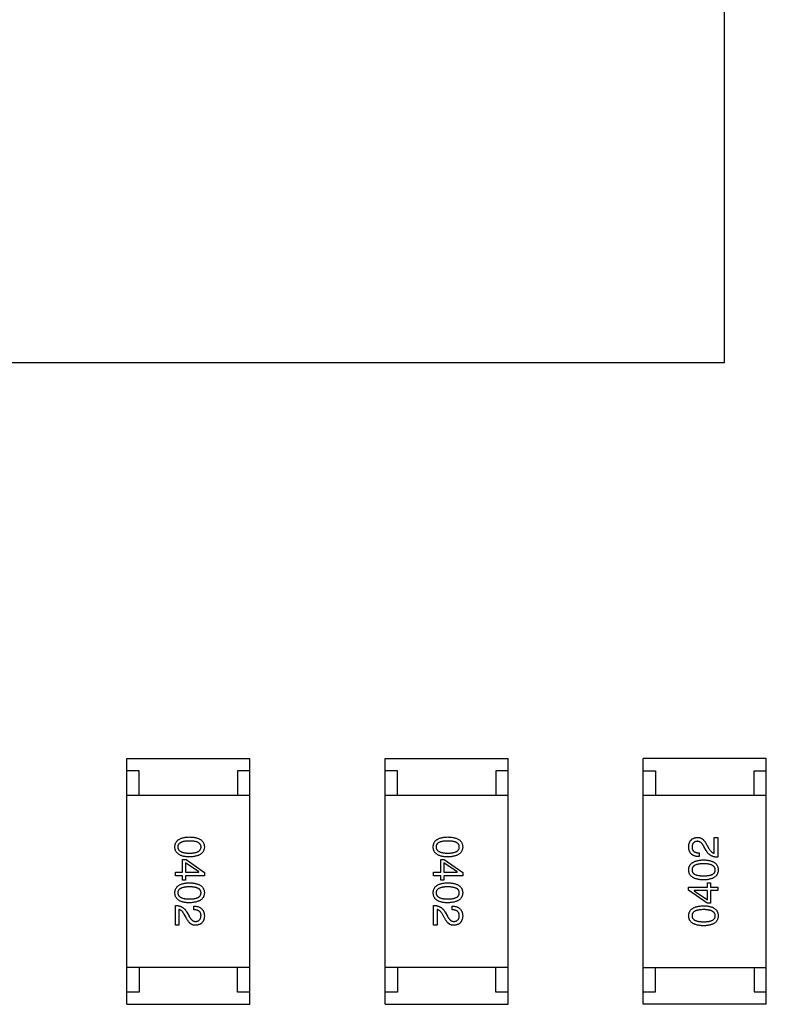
# Model space of a CAD drawing. Header units: millimetres. Extents: x 170 to 326, y 157 to 284.
# Tile 112 of 117: x 301.37 to 304.41, y 250.63 to 254.63. Entities that reach past the tile are written whole.
import ezdxf

# ---------------------------------------------------------------- set-up
doc = ezdxf.new("R2010")
doc.units = ezdxf.units.MM
doc.header["$LTSCALE"] = 30.734
doc.layers.get('0').update_dxf_attribs({"linetype": 'CONTINUOUS'})

msp = doc.modelspace()

# ---------------------------------------------------------------- linework, layer by layer
at = {"linetype": 'Continuous'}
for p, q in [((304.2376, 253.2363), (304.2376, 258.6363)), ((298.3376, 253.2363), (304.2376, 253.2363)), ((301.8077, 251.6262), (302.3077, 251.6262)), ((301.8077, 250.6262), (301.8077, 251.6262)), ((302.3077, 250.6262), (302.3077, 251.6262)), ((302.8577, 251.6262), (303.3577, 251.6262)), ((302.8577, 250.6262), (302.8577, 251.6262)), ((303.3577, 250.6262), (303.3577, 251.6262)), ((304.4075, 251.6264), (303.9075, 251.6264)), ((303.9075, 250.6264), (303.9075, 251.6264)), ((304.4075, 250.6264), (304.4075, 251.6264)), ((301.8577, 251.5762), (301.8077, 251.5762)), ((301.8577, 251.4762), (301.8577, 251.5762)), ((302.3077, 251.5762), (302.2577, 251.5762)), ((302.2577, 251.5762), (302.2577, 251.4762)), ((302.9077, 251.5762), (302.8577, 251.5762)), ((302.9077, 251.4762), (302.9077, 251.5762)), ((303.3577, 251.5762), (303.3077, 251.5762)), ((303.3077, 251.5762), (303.3077, 251.4762)), ((303.9075, 251.5764), (303.9575, 251.5764)), ((303.9575, 251.5764), (303.9575, 251.4764)), ((304.3575, 251.5764), (304.4075, 251.5764)), ((304.3575, 251.4764), (304.3575, 251.5764)), ((302.3077, 251.4762), (301.8077, 251.4762)), ((303.3577, 251.4762), (302.8577, 251.4762)), ((303.9075, 251.4764), (304.4075, 251.4764)), ((304.1961, 251.3049), (304.2098, 251.3049)), ((304.1961, 251.2406), (304.1961, 251.3049)), ((304.2098, 251.3049), (304.2098, 251.2242)), ((304.1344, 251.2419), (304.1344, 251.2268)), ((304.1633, 251.2518), (304.1541, 251.2675)), ((304.1666, 251.2727), (304.1738, 251.2603)), ((302.0342, 251.2155), (302.0486, 251.2155)), ((302.0342, 251.1637), (302.0342, 251.2155)), ((302.1004, 251.1644), (302.0466, 251.2018)), ((302.0466, 251.2018), (302.0466, 251.1637)), ((302.0486, 251.2155), (302.1234, 251.1618)), ((303.0842, 251.2155), (303.0986, 251.2155)), ((303.0842, 251.1637), (303.0842, 251.2155)), ((303.1504, 251.1644), (303.0967, 251.2018)), ((303.0967, 251.2018), (303.0967, 251.1637)), ((303.0986, 251.2155), (303.1734, 251.1618)), ((302.0053, 251.1637), (302.0342, 251.1637)), ((302.0053, 251.1493), (302.0053, 251.1637)), ((302.0466, 251.1637), (302.1004, 251.1637)), ((302.1004, 251.1637), (302.1004, 251.1644)), ((302.1234, 251.1618), (302.1234, 251.1493)), ((303.0553, 251.1637), (303.0842, 251.1637)), ((303.0553, 251.1493), (303.0553, 251.1637)), ((303.0967, 251.1637), (303.1504, 251.1637)), ((303.1504, 251.1637), (303.1504, 251.1644)), ((303.1734, 251.1618), (303.1734, 251.1493)), ((302.0342, 251.1493), (302.0053, 251.1493)), ((302.0342, 251.1316), (302.0342, 251.1493)), ((302.0466, 251.1316), (302.0342, 251.1316)), ((302.1234, 251.1493), (302.0466, 251.1493)), ((302.0466, 251.1493), (302.0466, 251.1316)), ((303.0842, 251.1493), (303.0553, 251.1493)), ((303.0842, 251.1316), (303.0842, 251.1493)), ((303.0967, 251.1316), (303.0842, 251.1316)), ((303.1734, 251.1493), (303.0967, 251.1493)), ((303.0967, 251.1493), (303.0967, 251.1316)), ((304.1685, 251.121), (304.181, 251.121)), ((304.1685, 251.1033), (304.1685, 251.121)), ((304.181, 251.121), (304.181, 251.1033)), ((304.0918, 251.1033), (304.1685, 251.1033)), ((304.0918, 251.0908), (304.0918, 251.1033)), ((304.1666, 251.037), (304.0918, 251.0908)), ((304.1685, 251.0888), (304.1148, 251.0888)), ((304.1148, 251.0888), (304.1148, 251.0882)), ((304.1148, 251.0882), (304.1685, 251.0508)), ((304.1685, 251.0508), (304.1685, 251.0888)), ((304.181, 251.1033), (304.2098, 251.1033)), ((304.2098, 251.0888), (304.181, 251.0888)), ((304.181, 251.0888), (304.181, 251.037)), ((304.2098, 251.1033), (304.2098, 251.0888)), ((304.181, 251.037), (304.1666, 251.037)), ((302.0053, 250.9477), (302.0053, 251.0284)), ((302.0191, 251.012), (302.0191, 250.9477)), ((302.0519, 251.0008), (302.0611, 250.9851)), ((302.0807, 251.0107), (302.0807, 251.0257)), ((303.0553, 250.9477), (303.0553, 251.0284)), ((303.0691, 251.012), (303.0691, 250.9477)), ((303.1019, 251.0008), (303.1111, 250.9851)), ((303.1308, 251.0107), (303.1308, 251.0257)), ((302.0486, 250.9798), (302.0414, 250.9923)), ((303.0986, 250.9798), (303.0914, 250.9923)), ((302.0191, 250.9477), (302.0053, 250.9477)), ((303.0691, 250.9477), (303.0553, 250.9477)), ((302.3077, 250.7762), (301.8077, 250.7762)), ((301.8577, 250.7762), (301.8577, 250.6762)), ((302.2577, 250.6762), (302.2577, 250.7762)), ((303.3577, 250.7762), (302.8577, 250.7762)), ((302.9077, 250.7762), (302.9077, 250.6762)), ((303.3077, 250.6762), (303.3077, 250.7762)), ((303.9075, 250.7764), (304.4075, 250.7764)), ((303.9575, 250.6764), (303.9575, 250.7764)), ((304.3575, 250.7764), (304.3575, 250.6764)), ((301.8577, 250.6762), (301.8077, 250.6762)), ((302.3077, 250.6762), (302.2577, 250.6762)), ((302.9077, 250.6762), (302.8577, 250.6762)), ((303.3577, 250.6762), (303.3077, 250.6762)), ((303.9075, 250.6764), (303.9575, 250.6764)), ((304.3575, 250.6764), (304.4075, 250.6764)), ((301.8077, 250.6262), (302.3077, 250.6262)), ((302.8577, 250.6262), (303.3577, 250.6262)), ((304.4075, 250.6264), (303.9075, 250.6264))]:
    msp.add_line(p, q, dxfattribs=at)
for points, knots in [([(302.0034, 251.2662), (302.0034, 251.2678), (302.0036, 251.2709), (302.0043, 251.2754), (302.0056, 251.2796), (302.0072, 251.2835), (302.0093, 251.2871), (302.0119, 251.2904), (302.0149, 251.2934), (302.0185, 251.2961), (302.0224, 251.2985), (302.0268, 251.3006), (302.0316, 251.3024), (302.0369, 251.3039), (302.0426, 251.3051), (302.0488, 251.306), (302.0554, 251.3066), (302.06, 251.3068), (302.0624, 251.3068)], [0, 0, 0, 0, 0.059135, 0.115606, 0.169241, 0.221578, 0.273261, 0.324749, 0.377329, 0.431642, 0.488541, 0.548597, 0.612232, 0.680174, 0.752504, 0.829777, 0.912307, 1, 1, 1, 1]), ([(302.0624, 251.2904), (302.0605, 251.2904), (302.0568, 251.2904), (302.0514, 251.2901), (302.0464, 251.2896), (302.0418, 251.289), (302.0376, 251.2881), (302.0337, 251.2871), (302.0302, 251.2859), (302.027, 251.2845), (302.0242, 251.2829), (302.0218, 251.2811), (302.0197, 251.2791), (302.0181, 251.2768), (302.0167, 251.2745), (302.0158, 251.2719), (302.0153, 251.2691), (302.0152, 251.2672), (302.0152, 251.2662)], [0, 0, 0, 0, 0.096457, 0.187288, 0.27178, 0.350132, 0.423455, 0.491343, 0.554037, 0.612253, 0.666313, 0.717038, 0.764921, 0.811214, 0.856775, 0.902988, 0.950234, 1, 1, 1, 1]), ([(302.0624, 251.3068), (302.0648, 251.3068), (302.0695, 251.3066), (302.0764, 251.306), (302.0828, 251.3051), (302.0887, 251.3039), (302.0942, 251.3024), (302.0992, 251.3006), (302.1037, 251.2985), (302.1078, 251.2961), (302.1114, 251.2934), (302.1145, 251.2904), (302.1172, 251.2871), (302.1194, 251.2835), (302.1211, 251.2796), (302.1224, 251.2754), (302.1231, 251.2709), (302.1233, 251.2678), (302.1234, 251.2662)], [0, 0, 0, 0, 0.088823, 0.172287, 0.250296, 0.323438, 0.392244, 0.456221, 0.516635, 0.573871, 0.628, 0.680335, 0.731489, 0.782557, 0.834044, 0.886738, 0.942089, 1, 1, 1, 1]), ([(302.1096, 251.2662), (302.1096, 251.2672), (302.1095, 251.2691), (302.1089, 251.2719), (302.108, 251.2745), (302.1067, 251.2769), (302.105, 251.279), (302.103, 251.2811), (302.1005, 251.2829), (302.0977, 251.2845), (302.0946, 251.2859), (302.0911, 251.2871), (302.0872, 251.2881), (302.0829, 251.289), (302.0783, 251.2896), (302.0733, 251.2901), (302.068, 251.2904), (302.0643, 251.2904), (302.0624, 251.2904)], [0, 0, 0, 0, 0.049764, 0.097007, 0.143217, 0.188577, 0.235116, 0.282997, 0.333719, 0.387776, 0.445989, 0.508679, 0.576563, 0.649481, 0.728235, 0.812722, 0.903548, 1, 1, 1, 1]), ([(303.0534, 251.2662), (303.0535, 251.2678), (303.0536, 251.2709), (303.0543, 251.2754), (303.0556, 251.2796), (303.0572, 251.2835), (303.0593, 251.2871), (303.0619, 251.2904), (303.065, 251.2934), (303.0685, 251.2961), (303.0724, 251.2985), (303.0768, 251.3006), (303.0816, 251.3024), (303.0869, 251.3039), (303.0926, 251.3051), (303.0988, 251.306), (303.1055, 251.3066), (303.11, 251.3068), (303.1124, 251.3068)], [0, 0, 0, 0, 0.059135, 0.115606, 0.169241, 0.221578, 0.273261, 0.324749, 0.377329, 0.431642, 0.488541, 0.548597, 0.612232, 0.680174, 0.752504, 0.829777, 0.912307, 1, 1, 1, 1]), ([(303.1124, 251.2904), (303.1105, 251.2904), (303.1068, 251.2904), (303.1014, 251.2901), (303.0965, 251.2896), (303.0918, 251.289), (303.0876, 251.2881), (303.0837, 251.2871), (303.0802, 251.2859), (303.077, 251.2845), (303.0742, 251.2829), (303.0718, 251.2811), (303.0698, 251.2791), (303.0681, 251.2768), (303.0668, 251.2745), (303.0658, 251.2719), (303.0653, 251.2691), (303.0652, 251.2672), (303.0652, 251.2662)], [0, 0, 0, 0, 0.096457, 0.187288, 0.27178, 0.350132, 0.423455, 0.491343, 0.554037, 0.612253, 0.666313, 0.717038, 0.764921, 0.811214, 0.856775, 0.902988, 0.950234, 1, 1, 1, 1]), ([(303.1124, 251.3068), (303.1148, 251.3068), (303.1196, 251.3066), (303.1264, 251.306), (303.1328, 251.3051), (303.1387, 251.3039), (303.1442, 251.3024), (303.1492, 251.3006), (303.1537, 251.2985), (303.1578, 251.2961), (303.1614, 251.2934), (303.1645, 251.2904), (303.1672, 251.2871), (303.1694, 251.2835), (303.1711, 251.2796), (303.1724, 251.2754), (303.1732, 251.2709), (303.1733, 251.2678), (303.1734, 251.2662)], [0, 0, 0, 0, 0.088823, 0.172287, 0.250296, 0.323438, 0.392244, 0.456221, 0.516635, 0.573871, 0.628, 0.680335, 0.731489, 0.782557, 0.834044, 0.886738, 0.942089, 1, 1, 1, 1]), ([(303.1596, 251.2662), (303.1596, 251.2672), (303.1595, 251.2691), (303.159, 251.2719), (303.158, 251.2745), (303.1567, 251.2769), (303.155, 251.279), (303.153, 251.2811), (303.1506, 251.2829), (303.1478, 251.2845), (303.1446, 251.2859), (303.1411, 251.2871), (303.1372, 251.2881), (303.133, 251.289), (303.1283, 251.2896), (303.1233, 251.2901), (303.118, 251.2904), (303.1143, 251.2904), (303.1124, 251.2904)], [0, 0, 0, 0, 0.049764, 0.097007, 0.143217, 0.188577, 0.235116, 0.282997, 0.333719, 0.387776, 0.445989, 0.508679, 0.576563, 0.649481, 0.728235, 0.812722, 0.903548, 1, 1, 1, 1]), ([(304.0918, 251.2675), (304.0919, 251.2689), (304.0921, 251.2717), (304.0927, 251.2758), (304.0936, 251.2795), (304.0947, 251.2831), (304.096, 251.2864), (304.0976, 251.2894), (304.0995, 251.2921), (304.1016, 251.2946), (304.1039, 251.2968), (304.1065, 251.2988), (304.1094, 251.3004), (304.1125, 251.3019), (304.1158, 251.303), (304.1194, 251.3039), (304.1232, 251.3046), (304.1259, 251.3048), (304.1272, 251.3049)], [0, 0, 0, 0, 0.074847, 0.14558, 0.212628, 0.276599, 0.337792, 0.396608, 0.453638, 0.509854, 0.565589, 0.621545, 0.678777, 0.737222, 0.798388, 0.862259, 0.929312, 1, 1, 1, 1]), ([(304.1266, 251.2891), (304.1257, 251.2891), (304.1241, 251.2889), (304.1218, 251.2885), (304.1197, 251.2879), (304.1176, 251.2872), (304.1158, 251.2863), (304.1141, 251.2853), (304.1125, 251.284), (304.1111, 251.2826), (304.1099, 251.281), (304.1088, 251.2793), (304.1079, 251.2774), (304.1071, 251.2753), (304.1065, 251.2731), (304.106, 251.2707), (304.1057, 251.2682), (304.1056, 251.2664), (304.1056, 251.2655)], [0, 0, 0, 0, 0.069456, 0.136175, 0.198596, 0.258993, 0.316838, 0.37342, 0.428889, 0.48454, 0.540119, 0.597644, 0.65702, 0.718534, 0.783117, 0.851564, 0.923888, 1, 1, 1, 1]), ([(304.1541, 251.2675), (304.1536, 251.2684), (304.1527, 251.2702), (304.1511, 251.2728), (304.1496, 251.2752), (304.148, 251.2774), (304.1464, 251.2794), (304.1447, 251.2813), (304.1431, 251.283), (304.1413, 251.2844), (304.1396, 251.2857), (304.1378, 251.2867), (304.136, 251.2876), (304.1342, 251.2883), (304.1323, 251.2888), (304.1304, 251.2891), (304.1285, 251.2893), (304.1272, 251.2892), (304.1266, 251.2891)], [0, 0, 0, 0, 0.084365, 0.165386, 0.24176, 0.314729, 0.38433, 0.449952, 0.513164, 0.5734, 0.630824, 0.68644, 0.740136, 0.792605, 0.844515, 0.896112, 0.947763, 1, 1, 1, 1]), ([(304.1272, 251.3049), (304.1282, 251.3049), (304.1302, 251.305), (304.1331, 251.3047), (304.136, 251.3042), (304.1388, 251.3034), (304.1415, 251.3023), (304.1442, 251.301), (304.1467, 251.2994), (304.1492, 251.2975), (304.1517, 251.2954), (304.154, 251.2929), (304.1563, 251.2902), (304.1585, 251.2873), (304.1606, 251.284), (304.1627, 251.2805), (304.1647, 251.2768), (304.1659, 251.2741), (304.1666, 251.2727)], [0, 0, 0, 0, 0.055083, 0.109453, 0.162685, 0.21614, 0.26961, 0.324284, 0.380202, 0.437433, 0.497084, 0.559152, 0.624288, 0.692446, 0.763862, 0.838743, 0.917269, 1, 1, 1, 1]), ([(302.0624, 251.2255), (302.06, 251.2256), (302.0554, 251.2258), (302.0488, 251.2264), (302.0426, 251.2273), (302.0369, 251.2285), (302.0316, 251.23), (302.0268, 251.2318), (302.0224, 251.2338), (302.0184, 251.2362), (302.015, 251.2389), (302.0119, 251.2419), (302.0093, 251.2453), (302.0072, 251.2489), (302.0056, 251.2528), (302.0043, 251.257), (302.0036, 251.2615), (302.0034, 251.2646), (302.0034, 251.2662)], [0, 0, 0, 0, 0.08769, 0.170218, 0.24749, 0.319818, 0.387758, 0.451391, 0.511445, 0.568185, 0.622681, 0.67526, 0.726746, 0.778428, 0.830764, 0.884397, 0.940866, 1, 1, 1, 1]), ([(302.0152, 251.2662), (302.0152, 251.2652), (302.0154, 251.2632), (302.016, 251.2604), (302.017, 251.2577), (302.0183, 251.2552), (302.02, 251.253), (302.0221, 251.2509), (302.0245, 251.2491), (302.0273, 251.2474), (302.0305, 251.2459), (302.034, 251.2447), (302.0378, 251.2436), (302.0421, 251.2428), (302.0466, 251.2421), (302.0516, 251.2416), (302.0569, 251.2413), (302.0605, 251.2413), (302.0624, 251.2413)], [0, 0, 0, 0, 0.050879, 0.099377, 0.146973, 0.193618, 0.240619, 0.289461, 0.34047, 0.395283, 0.453059, 0.515633, 0.582666, 0.655287, 0.732971, 0.815933, 0.905166, 1, 1, 1, 1]), ([(302.0624, 251.2413), (302.0643, 251.2413), (302.068, 251.2413), (302.0733, 251.2416), (302.0783, 251.2421), (302.0829, 251.2428), (302.0872, 251.2436), (302.0911, 251.2447), (302.0946, 251.2459), (302.0978, 251.2474), (302.1005, 251.2491), (302.103, 251.2509), (302.105, 251.253), (302.1067, 251.2552), (302.108, 251.2577), (302.1089, 251.2604), (302.1095, 251.2632), (302.1096, 251.2652), (302.1096, 251.2662)], [0, 0, 0, 0, 0.095719, 0.185854, 0.269738, 0.347952, 0.420315, 0.487894, 0.550245, 0.608186, 0.662454, 0.713283, 0.761375, 0.808209, 0.854301, 0.901312, 0.949396, 1, 1, 1, 1]), ([(302.1234, 251.2662), (302.1233, 251.2646), (302.1231, 251.2616), (302.1222, 251.2571), (302.1209, 251.253), (302.1192, 251.2491), (302.1169, 251.2455), (302.1142, 251.2422), (302.1111, 251.2393), (302.1074, 251.2366), (302.1034, 251.2342), (302.0989, 251.232), (302.0939, 251.2302), (302.0885, 251.2287), (302.0826, 251.2275), (302.0763, 251.2265), (302.0695, 251.2258), (302.0648, 251.2256), (302.0624, 251.2255)], [0, 0, 0, 0, 0.057415, 0.112361, 0.16496, 0.216437, 0.267441, 0.318839, 0.371478, 0.426325, 0.483626, 0.544235, 0.608673, 0.677374, 0.750405, 0.828394, 0.911525, 1, 1, 1, 1]), ([(303.1124, 251.2255), (303.11, 251.2256), (303.1055, 251.2258), (303.0988, 251.2264), (303.0926, 251.2273), (303.0869, 251.2285), (303.0816, 251.23), (303.0768, 251.2318), (303.0724, 251.2338), (303.0685, 251.2362), (303.065, 251.2389), (303.0619, 251.2419), (303.0593, 251.2453), (303.0572, 251.2489), (303.0556, 251.2528), (303.0543, 251.257), (303.0536, 251.2615), (303.0535, 251.2646), (303.0534, 251.2662)], [0, 0, 0, 0, 0.08769, 0.170218, 0.24749, 0.319818, 0.387758, 0.451391, 0.511445, 0.568185, 0.622681, 0.67526, 0.726746, 0.778428, 0.830764, 0.884397, 0.940866, 1, 1, 1, 1]), ([(303.0652, 251.2662), (303.0652, 251.2652), (303.0654, 251.2632), (303.066, 251.2604), (303.067, 251.2577), (303.0683, 251.2552), (303.07, 251.253), (303.0721, 251.2509), (303.0746, 251.2491), (303.0774, 251.2474), (303.0805, 251.2459), (303.084, 251.2447), (303.0879, 251.2436), (303.0921, 251.2428), (303.0967, 251.2421), (303.1016, 251.2416), (303.1069, 251.2413), (303.1105, 251.2413), (303.1124, 251.2413)], [0, 0, 0, 0, 0.050879, 0.099377, 0.146973, 0.193618, 0.240619, 0.289461, 0.34047, 0.395283, 0.453059, 0.515633, 0.582666, 0.655287, 0.732971, 0.815933, 0.905166, 1, 1, 1, 1]), ([(303.1124, 251.2413), (303.1143, 251.2413), (303.118, 251.2413), (303.1233, 251.2416), (303.1283, 251.2421), (303.133, 251.2428), (303.1372, 251.2436), (303.1411, 251.2447), (303.1446, 251.2459), (303.1478, 251.2474), (303.1505, 251.2491), (303.153, 251.2509), (303.155, 251.253), (303.1567, 251.2552), (303.158, 251.2577), (303.159, 251.2604), (303.1595, 251.2632), (303.1596, 251.2652), (303.1596, 251.2662)], [0, 0, 0, 0, 0.095719, 0.185854, 0.269738, 0.347952, 0.420315, 0.487894, 0.550245, 0.608186, 0.662454, 0.713283, 0.761375, 0.808209, 0.854301, 0.901312, 0.949396, 1, 1, 1, 1]), ([(303.1734, 251.2662), (303.1733, 251.2646), (303.1731, 251.2616), (303.1722, 251.2571), (303.1709, 251.253), (303.1692, 251.2491), (303.1669, 251.2455), (303.1642, 251.2422), (303.1611, 251.2393), (303.1575, 251.2366), (303.1534, 251.2342), (303.1489, 251.232), (303.1439, 251.2302), (303.1385, 251.2287), (303.1326, 251.2275), (303.1263, 251.2265), (303.1195, 251.2258), (303.1148, 251.2256), (303.1124, 251.2255)], [0, 0, 0, 0, 0.057415, 0.112361, 0.16496, 0.216437, 0.267441, 0.318839, 0.371478, 0.426325, 0.483626, 0.544235, 0.608673, 0.677374, 0.750405, 0.828394, 0.911525, 1, 1, 1, 1]), ([(304.1344, 251.2268), (304.1328, 251.2269), (304.1295, 251.227), (304.1248, 251.2275), (304.1204, 251.2284), (304.1163, 251.2296), (304.1125, 251.231), (304.1091, 251.2328), (304.1059, 251.2349), (304.1031, 251.2373), (304.1005, 251.24), (304.0983, 251.243), (304.0965, 251.2464), (304.0949, 251.25), (304.0936, 251.2539), (304.0927, 251.2582), (304.092, 251.2627), (304.0919, 251.2659), (304.0918, 251.2675)], [0, 0, 0, 0, 0.074935, 0.145873, 0.212498, 0.27598, 0.33603, 0.394042, 0.450372, 0.505546, 0.560812, 0.616481, 0.673265, 0.732328, 0.7938, 0.858943, 0.92718, 1, 1, 1, 1]), ([(304.1056, 251.2655), (304.1056, 251.2646), (304.1056, 251.2628), (304.106, 251.2602), (304.1065, 251.2577), (304.1073, 251.2555), (304.1083, 251.2534), (304.1096, 251.2514), (304.1111, 251.2497), (304.1128, 251.2481), (304.1147, 251.2467), (304.1169, 251.2455), (304.1193, 251.2445), (304.1218, 251.2436), (304.1247, 251.2429), (304.1277, 251.2424), (304.131, 251.2421), (304.1333, 251.242), (304.1344, 251.2419)], [0, 0, 0, 0, 0.065945, 0.127767, 0.186553, 0.242898, 0.297728, 0.351599, 0.404854, 0.459191, 0.515338, 0.573322, 0.634405, 0.698538, 0.767039, 0.84022, 0.917406, 1, 1, 1, 1]), ([(304.2098, 251.2242), (304.2085, 251.2243), (304.2059, 251.2244), (304.2021, 251.2248), (304.1984, 251.2253), (304.1949, 251.2261), (304.1915, 251.2271), (304.1882, 251.2284), (304.1851, 251.2298), (304.1821, 251.2314), (304.1793, 251.2332), (304.1766, 251.2353), (304.174, 251.2375), (304.1716, 251.24), (304.1693, 251.2426), (304.1671, 251.2455), (304.1651, 251.2485), (304.1639, 251.2507), (304.1633, 251.2518)], [0, 0, 0, 0, 0.069512, 0.136307, 0.201431, 0.265186, 0.327322, 0.388242, 0.448098, 0.507757, 0.566952, 0.626243, 0.686026, 0.745963, 0.807549, 0.869906, 0.934172, 1, 1, 1, 1]), ([(304.1738, 251.2603), (304.1746, 251.2589), (304.1762, 251.2562), (304.1787, 251.2525), (304.1814, 251.2492), (304.1842, 251.2465), (304.187, 251.2443), (304.1899, 251.2425), (304.1929, 251.2412), (304.195, 251.2408), (304.1961, 251.2406)], [0, 0, 0, 0, 0.158292, 0.304606, 0.440272, 0.565336, 0.681745, 0.791834, 0.896966, 1, 1, 1, 1]), ([(304.0918, 251.1729), (304.0919, 251.1745), (304.0921, 251.1776), (304.0929, 251.182), (304.0943, 251.1861), (304.096, 251.19), (304.0982, 251.1936), (304.1009, 251.1969), (304.1041, 251.1998), (304.1077, 251.2025), (304.1118, 251.205), (304.1163, 251.2071), (304.1213, 251.2089), (304.1267, 251.2104), (304.1326, 251.2116), (304.1389, 251.2126), (304.1457, 251.2133), (304.1504, 251.2135), (304.1528, 251.2136)], [0, 0, 0, 0, 0.057415, 0.112361, 0.16496, 0.216437, 0.267441, 0.318839, 0.371478, 0.426325, 0.483626, 0.544235, 0.608673, 0.677374, 0.750405, 0.828394, 0.911525, 1, 1, 1, 1]), ([(304.1528, 251.1978), (304.1509, 251.1978), (304.1472, 251.1978), (304.1418, 251.1975), (304.1368, 251.197), (304.1322, 251.1964), (304.128, 251.1955), (304.1241, 251.1944), (304.1206, 251.1932), (304.1174, 251.1917), (304.1146, 251.19), (304.1122, 251.1882), (304.1102, 251.1861), (304.1085, 251.1839), (304.1072, 251.1814), (304.1062, 251.1788), (304.1057, 251.1759), (304.1056, 251.1739), (304.1056, 251.1729)], [0, 0, 0, 0, 0.095719, 0.185854, 0.269738, 0.347952, 0.420315, 0.487894, 0.550245, 0.608186, 0.662454, 0.713283, 0.761375, 0.808209, 0.854301, 0.901312, 0.949396, 1, 1, 1, 1]), ([(304.1528, 251.2136), (304.1551, 251.2135), (304.1597, 251.2133), (304.1664, 251.2127), (304.1725, 251.2119), (304.1783, 251.2106), (304.1835, 251.2091), (304.1884, 251.2074), (304.1928, 251.2053), (304.1967, 251.2029), (304.2002, 251.2002), (304.2033, 251.1972), (304.2058, 251.1939), (304.208, 251.1902), (304.2096, 251.1863), (304.2108, 251.1821), (304.2116, 251.1776), (304.2117, 251.1745), (304.2118, 251.1729)], [0, 0, 0, 0, 0.08769, 0.170218, 0.24749, 0.319818, 0.387758, 0.451391, 0.511445, 0.568185, 0.622681, 0.67526, 0.726746, 0.778428, 0.830764, 0.884397, 0.940866, 1, 1, 1, 1]), ([(304.2, 251.1729), (304.1999, 251.1739), (304.1998, 251.1759), (304.1992, 251.1788), (304.1982, 251.1814), (304.1968, 251.1839), (304.1952, 251.1861), (304.1931, 251.1882), (304.1906, 251.19), (304.1878, 251.1917), (304.1847, 251.1932), (304.1812, 251.1944), (304.1773, 251.1955), (304.1731, 251.1964), (304.1685, 251.197), (304.1636, 251.1975), (304.1583, 251.1978), (304.1547, 251.1978), (304.1528, 251.1978)], [0, 0, 0, 0, 0.050879, 0.099377, 0.146973, 0.193618, 0.240619, 0.289461, 0.34047, 0.395283, 0.453059, 0.515633, 0.582666, 0.655287, 0.732971, 0.815933, 0.905166, 1, 1, 1, 1]), ([(304.1528, 251.1323), (304.1503, 251.1324), (304.1456, 251.1325), (304.1388, 251.1331), (304.1324, 251.134), (304.1265, 251.1352), (304.121, 251.1367), (304.116, 251.1385), (304.1115, 251.1406), (304.1074, 251.143), (304.1038, 251.1457), (304.1006, 251.1487), (304.098, 251.152), (304.0958, 251.1556), (304.0941, 251.1595), (304.0928, 251.1637), (304.092, 251.1682), (304.0919, 251.1713), (304.0918, 251.1729)], [0, 0, 0, 0, 0.088823, 0.172287, 0.250296, 0.323438, 0.392244, 0.456221, 0.516635, 0.573871, 0.628, 0.680335, 0.731489, 0.782557, 0.834044, 0.886738, 0.942089, 1, 1, 1, 1]), ([(304.1056, 251.1729), (304.1056, 251.1719), (304.1057, 251.17), (304.1062, 251.1672), (304.1072, 251.1647), (304.1085, 251.1623), (304.1102, 251.1601), (304.1122, 251.158), (304.1146, 251.1563), (304.1174, 251.1547), (304.1206, 251.1532), (304.1241, 251.152), (304.128, 251.151), (304.1322, 251.1501), (304.1368, 251.1495), (304.1418, 251.149), (304.1472, 251.1487), (304.1509, 251.1487), (304.1528, 251.1487)], [0, 0, 0, 0, 0.049764, 0.097007, 0.143217, 0.188577, 0.235116, 0.282997, 0.333719, 0.387776, 0.445989, 0.508679, 0.576563, 0.649481, 0.728235, 0.812722, 0.903548, 1, 1, 1, 1]), ([(304.1528, 251.1487), (304.1547, 251.1487), (304.1584, 251.1487), (304.1637, 251.149), (304.1687, 251.1495), (304.1733, 251.1501), (304.1776, 251.151), (304.1815, 251.152), (304.185, 251.1532), (304.1881, 251.1547), (304.1909, 251.1563), (304.1934, 251.1581), (304.1954, 251.1601), (304.1971, 251.1623), (304.1984, 251.1647), (304.1993, 251.1672), (304.1999, 251.17), (304.2, 251.1719), (304.2, 251.1729)], [0, 0, 0, 0, 0.096457, 0.187288, 0.27178, 0.350132, 0.423455, 0.491343, 0.554037, 0.612253, 0.666313, 0.717038, 0.764921, 0.811214, 0.856775, 0.902988, 0.950234, 1, 1, 1, 1]), ([(304.2118, 251.1729), (304.2117, 251.1713), (304.2116, 251.1682), (304.2108, 251.1637), (304.2096, 251.1595), (304.208, 251.1556), (304.2058, 251.152), (304.2033, 251.1487), (304.2002, 251.1457), (304.1967, 251.143), (304.1928, 251.1406), (304.1884, 251.1385), (304.1835, 251.1367), (304.1783, 251.1352), (304.1725, 251.134), (304.1664, 251.1331), (304.1597, 251.1325), (304.1551, 251.1324), (304.1528, 251.1323)], [0, 0, 0, 0, 0.059135, 0.115606, 0.169241, 0.221578, 0.273261, 0.324749, 0.377329, 0.431642, 0.488541, 0.548597, 0.612232, 0.680174, 0.752504, 0.829777, 0.912307, 1, 1, 1, 1]), ([(302.0034, 251.0797), (302.0034, 251.0813), (302.0036, 251.0844), (302.0043, 251.0889), (302.0056, 251.0931), (302.0072, 251.097), (302.0093, 251.1006), (302.0119, 251.1039), (302.0149, 251.1069), (302.0185, 251.1096), (302.0224, 251.112), (302.0268, 251.1141), (302.0316, 251.1159), (302.0369, 251.1174), (302.0426, 251.1186), (302.0488, 251.1195), (302.0554, 251.1201), (302.06, 251.1202), (302.0624, 251.1203)], [0, 0, 0, 0, 0.059135, 0.115606, 0.169241, 0.221578, 0.273261, 0.324749, 0.377329, 0.431642, 0.488541, 0.548597, 0.612232, 0.680174, 0.752504, 0.829777, 0.912307, 1, 1, 1, 1]), ([(302.0624, 251.1203), (302.0648, 251.1202), (302.0695, 251.1201), (302.0764, 251.1195), (302.0828, 251.1186), (302.0887, 251.1174), (302.0942, 251.1159), (302.0992, 251.1141), (302.1037, 251.112), (302.1078, 251.1096), (302.1114, 251.1069), (302.1145, 251.1039), (302.1172, 251.1006), (302.1194, 251.097), (302.1211, 251.0931), (302.1224, 251.0889), (302.1231, 251.0844), (302.1233, 251.0813), (302.1234, 251.0797)], [0, 0, 0, 0, 0.088823, 0.172287, 0.250296, 0.323438, 0.392244, 0.456221, 0.516635, 0.573871, 0.628, 0.680335, 0.731489, 0.782557, 0.834044, 0.886738, 0.942089, 1, 1, 1, 1]), ([(303.0534, 251.0797), (303.0535, 251.0813), (303.0536, 251.0844), (303.0543, 251.0889), (303.0556, 251.0931), (303.0572, 251.097), (303.0593, 251.1006), (303.0619, 251.1039), (303.065, 251.1069), (303.0685, 251.1096), (303.0724, 251.112), (303.0768, 251.1141), (303.0816, 251.1159), (303.0869, 251.1174), (303.0926, 251.1186), (303.0988, 251.1195), (303.1055, 251.1201), (303.11, 251.1202), (303.1124, 251.1203)], [0, 0, 0, 0, 0.059135, 0.115606, 0.169241, 0.221578, 0.273261, 0.324749, 0.377329, 0.431642, 0.488541, 0.548597, 0.612232, 0.680174, 0.752504, 0.829777, 0.912307, 1, 1, 1, 1]), ([(303.1124, 251.1203), (303.1148, 251.1202), (303.1196, 251.1201), (303.1264, 251.1195), (303.1328, 251.1186), (303.1387, 251.1174), (303.1442, 251.1159), (303.1492, 251.1141), (303.1537, 251.112), (303.1578, 251.1096), (303.1614, 251.1069), (303.1645, 251.1039), (303.1672, 251.1006), (303.1694, 251.097), (303.1711, 251.0931), (303.1724, 251.0889), (303.1732, 251.0844), (303.1733, 251.0813), (303.1734, 251.0797)], [0, 0, 0, 0, 0.088823, 0.172287, 0.250296, 0.323438, 0.392244, 0.456221, 0.516635, 0.573871, 0.628, 0.680335, 0.731489, 0.782557, 0.834044, 0.886738, 0.942089, 1, 1, 1, 1]), ([(302.0624, 251.039), (302.06, 251.0391), (302.0554, 251.0392), (302.0488, 251.0399), (302.0426, 251.0407), (302.0369, 251.042), (302.0316, 251.0434), (302.0268, 251.0452), (302.0224, 251.0473), (302.0184, 251.0497), (302.015, 251.0524), (302.0119, 251.0554), (302.0093, 251.0587), (302.0072, 251.0623), (302.0056, 251.0663), (302.0043, 251.0705), (302.0036, 251.075), (302.0034, 251.0781), (302.0034, 251.0797)], [0, 0, 0, 0, 0.08769, 0.170218, 0.24749, 0.319818, 0.387758, 0.451391, 0.511445, 0.568185, 0.622681, 0.67526, 0.726746, 0.778428, 0.830764, 0.884397, 0.940866, 1, 1, 1, 1]), ([(302.0624, 251.1039), (302.0605, 251.1039), (302.0568, 251.1039), (302.0514, 251.1036), (302.0464, 251.1031), (302.0418, 251.1025), (302.0376, 251.1016), (302.0337, 251.1006), (302.0302, 251.0994), (302.027, 251.0979), (302.0242, 251.0963), (302.0218, 251.0945), (302.0197, 251.0925), (302.0181, 251.0903), (302.0167, 251.0879), (302.0158, 251.0853), (302.0153, 251.0826), (302.0152, 251.0806), (302.0152, 251.0797)], [0, 0, 0, 0, 0.096457, 0.187288, 0.27178, 0.350132, 0.423455, 0.491343, 0.554037, 0.612253, 0.666313, 0.717038, 0.764921, 0.811214, 0.856775, 0.902988, 0.950234, 1, 1, 1, 1]), ([(302.0152, 251.0797), (302.0152, 251.0787), (302.0154, 251.0767), (302.016, 251.0738), (302.017, 251.0712), (302.0183, 251.0687), (302.02, 251.0664), (302.0221, 251.0644), (302.0245, 251.0625), (302.0273, 251.0609), (302.0305, 251.0594), (302.034, 251.0582), (302.0378, 251.0571), (302.0421, 251.0562), (302.0466, 251.0556), (302.0516, 251.0551), (302.0569, 251.0548), (302.0605, 251.0548), (302.0624, 251.0547)], [0, 0, 0, 0, 0.050879, 0.099377, 0.146973, 0.193618, 0.240619, 0.289461, 0.34047, 0.395283, 0.453059, 0.515633, 0.582666, 0.655287, 0.732971, 0.815933, 0.905166, 1, 1, 1, 1]), ([(302.1096, 251.0797), (302.1096, 251.0806), (302.1095, 251.0826), (302.1089, 251.0853), (302.108, 251.0879), (302.1067, 251.0903), (302.105, 251.0925), (302.103, 251.0945), (302.1005, 251.0963), (302.0977, 251.0979), (302.0946, 251.0994), (302.0911, 251.1006), (302.0872, 251.1016), (302.0829, 251.1025), (302.0783, 251.1031), (302.0733, 251.1036), (302.068, 251.1039), (302.0643, 251.1039), (302.0624, 251.1039)], [0, 0, 0, 0, 0.049764, 0.097007, 0.143217, 0.188577, 0.235116, 0.282997, 0.333719, 0.387776, 0.445989, 0.508679, 0.576563, 0.649481, 0.728235, 0.812722, 0.903548, 1, 1, 1, 1]), ([(302.0624, 251.0547), (302.0643, 251.0548), (302.068, 251.0548), (302.0733, 251.0551), (302.0783, 251.0556), (302.0829, 251.0562), (302.0872, 251.0571), (302.0911, 251.0582), (302.0946, 251.0594), (302.0978, 251.0609), (302.1005, 251.0626), (302.103, 251.0644), (302.105, 251.0665), (302.1067, 251.0687), (302.108, 251.0712), (302.1089, 251.0738), (302.1095, 251.0767), (302.1096, 251.0787), (302.1096, 251.0797)], [0, 0, 0, 0, 0.095719, 0.185854, 0.269738, 0.347952, 0.420315, 0.487894, 0.550245, 0.608186, 0.662454, 0.713283, 0.761375, 0.808209, 0.854301, 0.901312, 0.949396, 1, 1, 1, 1]), ([(302.1234, 251.0797), (302.1233, 251.0781), (302.1231, 251.075), (302.1222, 251.0706), (302.1209, 251.0665), (302.1192, 251.0626), (302.1169, 251.059), (302.1142, 251.0557), (302.1111, 251.0527), (302.1074, 251.05), (302.1034, 251.0476), (302.0989, 251.0455), (302.0939, 251.0437), (302.0885, 251.0422), (302.0826, 251.041), (302.0763, 251.04), (302.0695, 251.0393), (302.0648, 251.0391), (302.0624, 251.039)], [0, 0, 0, 0, 0.057415, 0.112361, 0.16496, 0.216437, 0.267441, 0.318839, 0.371478, 0.426325, 0.483626, 0.544235, 0.608673, 0.677374, 0.750405, 0.828394, 0.911525, 1, 1, 1, 1]), ([(303.1124, 251.039), (303.11, 251.0391), (303.1055, 251.0392), (303.0988, 251.0399), (303.0926, 251.0407), (303.0869, 251.042), (303.0816, 251.0434), (303.0768, 251.0452), (303.0724, 251.0473), (303.0685, 251.0497), (303.065, 251.0524), (303.0619, 251.0554), (303.0593, 251.0587), (303.0572, 251.0623), (303.0556, 251.0663), (303.0543, 251.0705), (303.0536, 251.075), (303.0535, 251.0781), (303.0534, 251.0797)], [0, 0, 0, 0, 0.08769, 0.170218, 0.24749, 0.319818, 0.387758, 0.451391, 0.511445, 0.568185, 0.622681, 0.67526, 0.726746, 0.778428, 0.830764, 0.884397, 0.940866, 1, 1, 1, 1]), ([(303.1124, 251.1039), (303.1105, 251.1039), (303.1068, 251.1039), (303.1014, 251.1036), (303.0965, 251.1031), (303.0918, 251.1025), (303.0876, 251.1016), (303.0837, 251.1006), (303.0802, 251.0994), (303.077, 251.0979), (303.0742, 251.0963), (303.0718, 251.0945), (303.0698, 251.0925), (303.0681, 251.0903), (303.0668, 251.0879), (303.0658, 251.0853), (303.0653, 251.0826), (303.0652, 251.0806), (303.0652, 251.0797)], [0, 0, 0, 0, 0.096457, 0.187288, 0.27178, 0.350132, 0.423455, 0.491343, 0.554037, 0.612253, 0.666313, 0.717038, 0.764921, 0.811214, 0.856775, 0.902988, 0.950234, 1, 1, 1, 1]), ([(303.0652, 251.0797), (303.0652, 251.0787), (303.0654, 251.0767), (303.066, 251.0738), (303.067, 251.0712), (303.0683, 251.0687), (303.07, 251.0664), (303.0721, 251.0644), (303.0746, 251.0625), (303.0774, 251.0609), (303.0805, 251.0594), (303.084, 251.0582), (303.0879, 251.0571), (303.0921, 251.0562), (303.0967, 251.0556), (303.1016, 251.0551), (303.1069, 251.0548), (303.1105, 251.0548), (303.1124, 251.0547)], [0, 0, 0, 0, 0.050879, 0.099377, 0.146973, 0.193618, 0.240619, 0.289461, 0.34047, 0.395283, 0.453059, 0.515633, 0.582666, 0.655287, 0.732971, 0.815933, 0.905166, 1, 1, 1, 1]), ([(303.1596, 251.0797), (303.1596, 251.0806), (303.1595, 251.0826), (303.159, 251.0853), (303.158, 251.0879), (303.1567, 251.0903), (303.155, 251.0925), (303.153, 251.0945), (303.1506, 251.0963), (303.1478, 251.0979), (303.1446, 251.0994), (303.1411, 251.1006), (303.1372, 251.1016), (303.133, 251.1025), (303.1283, 251.1031), (303.1233, 251.1036), (303.118, 251.1039), (303.1143, 251.1039), (303.1124, 251.1039)], [0, 0, 0, 0, 0.049764, 0.097007, 0.143217, 0.188577, 0.235116, 0.282997, 0.333719, 0.387776, 0.445989, 0.508679, 0.576563, 0.649481, 0.728235, 0.812722, 0.903548, 1, 1, 1, 1]), ([(303.1124, 251.0547), (303.1143, 251.0548), (303.118, 251.0548), (303.1233, 251.0551), (303.1283, 251.0556), (303.133, 251.0562), (303.1372, 251.0571), (303.1411, 251.0582), (303.1446, 251.0594), (303.1478, 251.0609), (303.1505, 251.0626), (303.153, 251.0644), (303.155, 251.0665), (303.1567, 251.0687), (303.158, 251.0712), (303.159, 251.0738), (303.1595, 251.0767), (303.1596, 251.0787), (303.1596, 251.0797)], [0, 0, 0, 0, 0.095719, 0.185854, 0.269738, 0.347952, 0.420315, 0.487894, 0.550245, 0.608186, 0.662454, 0.713283, 0.761375, 0.808209, 0.854301, 0.901312, 0.949396, 1, 1, 1, 1]), ([(303.1734, 251.0797), (303.1733, 251.0781), (303.1731, 251.075), (303.1722, 251.0706), (303.1709, 251.0665), (303.1692, 251.0626), (303.1669, 251.059), (303.1642, 251.0557), (303.1611, 251.0527), (303.1575, 251.05), (303.1534, 251.0476), (303.1489, 251.0455), (303.1439, 251.0437), (303.1385, 251.0422), (303.1326, 251.041), (303.1263, 251.04), (303.1195, 251.0393), (303.1148, 251.0391), (303.1124, 251.039)], [0, 0, 0, 0, 0.057415, 0.112361, 0.16496, 0.216437, 0.267441, 0.318839, 0.371478, 0.426325, 0.483626, 0.544235, 0.608673, 0.677374, 0.750405, 0.828394, 0.911525, 1, 1, 1, 1]), ([(302.0053, 251.0284), (302.0066, 251.0283), (302.0092, 251.0282), (302.013, 251.0278), (302.0167, 251.0273), (302.0203, 251.0264), (302.0237, 251.0255), (302.0269, 251.0242), (302.0301, 251.0228), (302.033, 251.0212), (302.0359, 251.0194), (302.0386, 251.0173), (302.0412, 251.0151), (302.0436, 251.0126), (302.0459, 251.01), (302.048, 251.0071), (302.0501, 251.0041), (302.0513, 251.0019), (302.0519, 251.0008)], [0, 0, 0, 0, 0.069512, 0.136307, 0.201431, 0.265186, 0.327322, 0.388242, 0.448098, 0.507757, 0.566952, 0.626243, 0.686026, 0.745963, 0.807549, 0.869906, 0.934172, 1, 1, 1, 1]), ([(302.0414, 250.9923), (302.0406, 250.9937), (302.039, 250.9964), (302.0364, 251.0001), (302.0338, 251.0033), (302.031, 251.0061), (302.0282, 251.0083), (302.0252, 251.01), (302.0222, 251.0113), (302.0201, 251.0118), (302.0191, 251.012)], [0, 0, 0, 0, 0.158292, 0.304606, 0.440272, 0.565336, 0.681745, 0.791834, 0.896966, 1, 1, 1, 1]), ([(302.0807, 251.0257), (302.0824, 251.0257), (302.0857, 251.0256), (302.0904, 251.025), (302.0948, 251.0242), (302.0989, 251.023), (302.1026, 251.0216), (302.1061, 251.0198), (302.1092, 251.0177), (302.1121, 251.0153), (302.1146, 251.0126), (302.1168, 251.0096), (302.1187, 251.0062), (302.1203, 251.0026), (302.1216, 250.9987), (302.1225, 250.9944), (302.1231, 250.9899), (302.1233, 250.9867), (302.1234, 250.9851)], [0, 0, 0, 0, 0.074935, 0.145873, 0.212498, 0.27598, 0.33603, 0.394042, 0.450372, 0.505546, 0.560812, 0.616481, 0.673265, 0.732328, 0.7938, 0.858943, 0.92718, 1, 1, 1, 1]), ([(302.1096, 250.9871), (302.1096, 250.988), (302.1095, 250.9898), (302.1092, 250.9924), (302.1086, 250.9949), (302.1078, 250.9971), (302.1068, 250.9992), (302.1056, 251.0012), (302.1041, 251.0029), (302.1024, 251.0045), (302.1005, 251.0059), (302.0983, 251.0071), (302.0959, 251.0081), (302.0933, 251.009), (302.0905, 251.0097), (302.0874, 251.0102), (302.0842, 251.0105), (302.0819, 251.0106), (302.0807, 251.0107)], [0, 0, 0, 0, 0.065945, 0.127767, 0.186553, 0.242898, 0.297728, 0.351599, 0.404854, 0.459191, 0.515338, 0.573322, 0.634405, 0.698538, 0.767039, 0.84022, 0.917406, 1, 1, 1, 1]), ([(303.0553, 251.0284), (303.0567, 251.0283), (303.0593, 251.0282), (303.0631, 251.0278), (303.0667, 251.0273), (303.0703, 251.0264), (303.0737, 251.0255), (303.077, 251.0242), (303.0801, 251.0228), (303.0831, 251.0212), (303.0859, 251.0194), (303.0886, 251.0173), (303.0912, 251.0151), (303.0936, 251.0126), (303.0959, 251.01), (303.0981, 251.0071), (303.1001, 251.0041), (303.1013, 251.0019), (303.1019, 251.0008)], [0, 0, 0, 0, 0.069512, 0.136307, 0.201431, 0.265186, 0.327322, 0.388242, 0.448098, 0.507757, 0.566952, 0.626243, 0.686026, 0.745963, 0.807549, 0.869906, 0.934172, 1, 1, 1, 1]), ([(303.0914, 250.9923), (303.0906, 250.9937), (303.089, 250.9964), (303.0864, 251.0001), (303.0838, 251.0033), (303.081, 251.0061), (303.0782, 251.0083), (303.0753, 251.01), (303.0723, 251.0113), (303.0702, 251.0118), (303.0691, 251.012)], [0, 0, 0, 0, 0.158292, 0.304606, 0.440272, 0.565336, 0.681745, 0.791834, 0.896966, 1, 1, 1, 1]), ([(303.1308, 251.0257), (303.1324, 251.0257), (303.1357, 251.0256), (303.1404, 251.025), (303.1448, 251.0242), (303.1489, 251.023), (303.1526, 251.0216), (303.1561, 251.0198), (303.1593, 251.0177), (303.1621, 251.0153), (303.1647, 251.0126), (303.1668, 251.0096), (303.1687, 251.0062), (303.1703, 251.0026), (303.1716, 250.9987), (303.1725, 250.9944), (303.1731, 250.9899), (303.1733, 250.9867), (303.1734, 250.9851)], [0, 0, 0, 0, 0.074935, 0.145873, 0.212498, 0.27598, 0.33603, 0.394042, 0.450372, 0.505546, 0.560812, 0.616481, 0.673265, 0.732328, 0.7938, 0.858943, 0.92718, 1, 1, 1, 1]), ([(303.1596, 250.9871), (303.1596, 250.988), (303.1595, 250.9898), (303.1592, 250.9924), (303.1586, 250.9949), (303.1579, 250.9971), (303.1568, 250.9992), (303.1556, 251.0012), (303.1541, 251.0029), (303.1524, 251.0045), (303.1505, 251.0059), (303.1483, 251.0071), (303.1459, 251.0081), (303.1433, 251.009), (303.1405, 251.0097), (303.1375, 251.0102), (303.1342, 251.0105), (303.1319, 251.0106), (303.1308, 251.0107)], [0, 0, 0, 0, 0.065945, 0.127767, 0.186553, 0.242898, 0.297728, 0.351599, 0.404854, 0.459191, 0.515338, 0.573322, 0.634405, 0.698538, 0.767039, 0.84022, 0.917406, 1, 1, 1, 1]), ([(304.0918, 250.9864), (304.0919, 250.988), (304.0921, 250.991), (304.0929, 250.9955), (304.0943, 250.9996), (304.096, 251.0035), (304.0982, 251.0071), (304.1009, 251.0103), (304.1041, 251.0133), (304.1077, 251.016), (304.1118, 251.0184), (304.1163, 251.0205), (304.1213, 251.0224), (304.1267, 251.0239), (304.1326, 251.0251), (304.1389, 251.0261), (304.1457, 251.0268), (304.1504, 251.027), (304.1528, 251.0271)], [0, 0, 0, 0, 0.057415, 0.112361, 0.16496, 0.216437, 0.267441, 0.318839, 0.371478, 0.426325, 0.483626, 0.544235, 0.608673, 0.677374, 0.750405, 0.828394, 0.911525, 1, 1, 1, 1]), ([(304.1528, 251.0113), (304.1509, 251.0113), (304.1472, 251.0113), (304.1418, 251.011), (304.1368, 251.0105), (304.1322, 251.0098), (304.128, 251.009), (304.1241, 251.0079), (304.1206, 251.0066), (304.1174, 251.0052), (304.1146, 251.0035), (304.1122, 251.0017), (304.1102, 250.9996), (304.1085, 250.9974), (304.1072, 250.9949), (304.1062, 250.9922), (304.1057, 250.9894), (304.1056, 250.9874), (304.1056, 250.9864)], [0, 0, 0, 0, 0.095719, 0.185854, 0.269738, 0.347952, 0.420315, 0.487894, 0.550245, 0.608186, 0.662454, 0.713283, 0.761375, 0.808209, 0.854301, 0.901312, 0.949396, 1, 1, 1, 1]), ([(304.1528, 251.0271), (304.1551, 251.027), (304.1597, 251.0268), (304.1664, 251.0262), (304.1725, 251.0253), (304.1783, 251.0241), (304.1835, 251.0226), (304.1884, 251.0208), (304.1928, 251.0187), (304.1967, 251.0164), (304.2002, 251.0137), (304.2033, 251.0107), (304.2058, 251.0073), (304.208, 251.0037), (304.2096, 250.9998), (304.2108, 250.9956), (304.2116, 250.9911), (304.2117, 250.988), (304.2118, 250.9864)], [0, 0, 0, 0, 0.08769, 0.170218, 0.24749, 0.319818, 0.387758, 0.451391, 0.511445, 0.568185, 0.622681, 0.67526, 0.726746, 0.778428, 0.830764, 0.884397, 0.940866, 1, 1, 1, 1]), ([(304.2, 250.9864), (304.1999, 250.9874), (304.1998, 250.9894), (304.1992, 250.9922), (304.1982, 250.9949), (304.1968, 250.9974), (304.1952, 250.9996), (304.1931, 251.0017), (304.1906, 251.0035), (304.1878, 251.0052), (304.1847, 251.0067), (304.1812, 251.0079), (304.1773, 251.009), (304.1731, 251.0098), (304.1685, 251.0105), (304.1636, 251.011), (304.1583, 251.0113), (304.1547, 251.0113), (304.1528, 251.0113)], [0, 0, 0, 0, 0.050879, 0.099377, 0.146973, 0.193618, 0.240619, 0.289461, 0.34047, 0.395283, 0.453059, 0.515633, 0.582666, 0.655287, 0.732971, 0.815933, 0.905166, 1, 1, 1, 1]), ([(302.088, 250.9477), (302.087, 250.9477), (302.085, 250.9476), (302.082, 250.9479), (302.0792, 250.9484), (302.0764, 250.9492), (302.0737, 250.9503), (302.071, 250.9516), (302.0684, 250.9532), (302.0659, 250.9551), (302.0635, 250.9572), (302.0611, 250.9596), (302.0589, 250.9624), (302.0567, 250.9653), (302.0545, 250.9686), (302.0525, 250.9721), (302.0505, 250.9758), (302.0492, 250.9785), (302.0486, 250.9798)], [0, 0, 0, 0, 0.055083, 0.109453, 0.162685, 0.21614, 0.26961, 0.324284, 0.380202, 0.437433, 0.497084, 0.559152, 0.624288, 0.692446, 0.763862, 0.838743, 0.917269, 1, 1, 1, 1]), ([(302.0611, 250.9851), (302.0616, 250.9842), (302.0625, 250.9823), (302.064, 250.9798), (302.0656, 250.9774), (302.0672, 250.9751), (302.0688, 250.9731), (302.0704, 250.9713), (302.0721, 250.9696), (302.0738, 250.9682), (302.0755, 250.9669), (302.0773, 250.9659), (302.0791, 250.965), (302.081, 250.9643), (302.0828, 250.9638), (302.0847, 250.9635), (302.0867, 250.9633), (302.088, 250.9634), (302.0886, 250.9635)], [0, 0, 0, 0, 0.084365, 0.165386, 0.24176, 0.314729, 0.38433, 0.449952, 0.513164, 0.5734, 0.630824, 0.68644, 0.740136, 0.792605, 0.844515, 0.896112, 0.947763, 1, 1, 1, 1]), ([(302.1234, 250.9851), (302.1233, 250.9837), (302.1231, 250.9809), (302.1225, 250.9768), (302.1216, 250.973), (302.1205, 250.9695), (302.1191, 250.9662), (302.1175, 250.9632), (302.1157, 250.9605), (302.1136, 250.958), (302.1112, 250.9558), (302.1086, 250.9538), (302.1058, 250.9521), (302.1027, 250.9507), (302.0994, 250.9496), (302.0958, 250.9487), (302.0919, 250.948), (302.0893, 250.9478), (302.088, 250.9477)], [0, 0, 0, 0, 0.074847, 0.14558, 0.212628, 0.276599, 0.337792, 0.396608, 0.453638, 0.509854, 0.565589, 0.621545, 0.678777, 0.737222, 0.798388, 0.862259, 0.929312, 1, 1, 1, 1]), ([(302.0886, 250.9635), (302.0894, 250.9635), (302.091, 250.9637), (302.0933, 250.9641), (302.0955, 250.9647), (302.0975, 250.9654), (302.0994, 250.9663), (302.1011, 250.9673), (302.1026, 250.9686), (302.1041, 250.97), (302.1053, 250.9716), (302.1064, 250.9733), (302.1073, 250.9752), (302.1081, 250.9772), (302.1087, 250.9795), (302.1092, 250.9818), (302.1094, 250.9844), (302.1095, 250.9862), (302.1096, 250.9871)], [0, 0, 0, 0, 0.069456, 0.136175, 0.198596, 0.258993, 0.316838, 0.37342, 0.428889, 0.48454, 0.540119, 0.597644, 0.65702, 0.718534, 0.783117, 0.851564, 0.923888, 1, 1, 1, 1]), ([(303.138, 250.9477), (303.137, 250.9477), (303.135, 250.9476), (303.1321, 250.9479), (303.1292, 250.9484), (303.1264, 250.9492), (303.1237, 250.9503), (303.121, 250.9516), (303.1184, 250.9532), (303.116, 250.9551), (303.1135, 250.9572), (303.1112, 250.9596), (303.1089, 250.9624), (303.1067, 250.9653), (303.1045, 250.9686), (303.1025, 250.9721), (303.1005, 250.9758), (303.0993, 250.9785), (303.0986, 250.9798)], [0, 0, 0, 0, 0.055083, 0.109453, 0.162685, 0.21614, 0.26961, 0.324284, 0.380202, 0.437433, 0.497084, 0.559152, 0.624288, 0.692446, 0.763862, 0.838743, 0.917269, 1, 1, 1, 1]), ([(303.1111, 250.9851), (303.1116, 250.9842), (303.1125, 250.9823), (303.114, 250.9798), (303.1156, 250.9774), (303.1172, 250.9751), (303.1188, 250.9731), (303.1204, 250.9713), (303.1221, 250.9696), (303.1238, 250.9682), (303.1256, 250.9669), (303.1273, 250.9659), (303.1292, 250.965), (303.131, 250.9643), (303.1329, 250.9638), (303.1348, 250.9635), (303.1367, 250.9633), (303.138, 250.9634), (303.1386, 250.9635)], [0, 0, 0, 0, 0.084365, 0.165386, 0.24176, 0.314729, 0.38433, 0.449952, 0.513164, 0.5734, 0.630824, 0.68644, 0.740136, 0.792605, 0.844515, 0.896112, 0.947763, 1, 1, 1, 1]), ([(303.1734, 250.9851), (303.1733, 250.9837), (303.1731, 250.9809), (303.1725, 250.9768), (303.1716, 250.973), (303.1705, 250.9695), (303.1691, 250.9662), (303.1675, 250.9632), (303.1657, 250.9605), (303.1636, 250.958), (303.1612, 250.9558), (303.1587, 250.9538), (303.1558, 250.9521), (303.1527, 250.9507), (303.1494, 250.9496), (303.1458, 250.9487), (303.142, 250.948), (303.1393, 250.9478), (303.138, 250.9477)], [0, 0, 0, 0, 0.074847, 0.14558, 0.212628, 0.276599, 0.337792, 0.396608, 0.453638, 0.509854, 0.565589, 0.621545, 0.678777, 0.737222, 0.798388, 0.862259, 0.929312, 1, 1, 1, 1]), ([(303.1386, 250.9635), (303.1394, 250.9635), (303.141, 250.9637), (303.1434, 250.9641), (303.1455, 250.9647), (303.1475, 250.9654), (303.1494, 250.9663), (303.1511, 250.9673), (303.1527, 250.9686), (303.1541, 250.97), (303.1553, 250.9716), (303.1564, 250.9733), (303.1573, 250.9752), (303.1581, 250.9772), (303.1587, 250.9795), (303.1592, 250.9818), (303.1595, 250.9844), (303.1596, 250.9862), (303.1596, 250.9871)], [0, 0, 0, 0, 0.069456, 0.136175, 0.198596, 0.258993, 0.316838, 0.37342, 0.428889, 0.48454, 0.540119, 0.597644, 0.65702, 0.718534, 0.783117, 0.851564, 0.923888, 1, 1, 1, 1]), ([(304.1528, 250.9458), (304.1503, 250.9458), (304.1456, 250.946), (304.1388, 250.9466), (304.1324, 250.9475), (304.1265, 250.9487), (304.121, 250.9502), (304.116, 250.952), (304.1115, 250.9541), (304.1074, 250.9565), (304.1038, 250.9592), (304.1006, 250.9622), (304.098, 250.9655), (304.0958, 250.9691), (304.0941, 250.973), (304.0928, 250.9772), (304.092, 250.9817), (304.0919, 250.9848), (304.0918, 250.9864)], [0, 0, 0, 0, 0.088823, 0.172287, 0.250296, 0.323438, 0.392244, 0.456221, 0.516635, 0.573871, 0.628, 0.680335, 0.731489, 0.782557, 0.834044, 0.886738, 0.942089, 1, 1, 1, 1]), ([(304.1056, 250.9864), (304.1056, 250.9854), (304.1057, 250.9835), (304.1062, 250.9807), (304.1072, 250.9781), (304.1085, 250.9757), (304.1102, 250.9735), (304.1122, 250.9715), (304.1146, 250.9697), (304.1174, 250.9681), (304.1206, 250.9667), (304.1241, 250.9655), (304.128, 250.9645), (304.1322, 250.9636), (304.1368, 250.9629), (304.1418, 250.9625), (304.1472, 250.9622), (304.1509, 250.9622), (304.1528, 250.9621)], [0, 0, 0, 0, 0.049764, 0.097007, 0.143217, 0.188577, 0.235116, 0.282997, 0.333719, 0.387776, 0.445989, 0.508679, 0.576563, 0.649481, 0.728235, 0.812722, 0.903548, 1, 1, 1, 1]), ([(304.1528, 250.9621), (304.1547, 250.9622), (304.1584, 250.9622), (304.1637, 250.9625), (304.1687, 250.9629), (304.1733, 250.9636), (304.1776, 250.9645), (304.1815, 250.9655), (304.185, 250.9667), (304.1881, 250.9681), (304.1909, 250.9697), (304.1934, 250.9715), (304.1954, 250.9735), (304.1971, 250.9758), (304.1984, 250.9781), (304.1993, 250.9807), (304.1999, 250.9835), (304.2, 250.9854), (304.2, 250.9864)], [0, 0, 0, 0, 0.096457, 0.187288, 0.27178, 0.350132, 0.423455, 0.491343, 0.554037, 0.612253, 0.666313, 0.717038, 0.764921, 0.811214, 0.856775, 0.902988, 0.950234, 1, 1, 1, 1]), ([(304.2118, 250.9864), (304.2117, 250.9848), (304.2116, 250.9817), (304.2108, 250.9772), (304.2096, 250.973), (304.208, 250.9691), (304.2058, 250.9655), (304.2033, 250.9622), (304.2002, 250.9592), (304.1967, 250.9565), (304.1928, 250.9541), (304.1884, 250.952), (304.1835, 250.9502), (304.1783, 250.9487), (304.1725, 250.9475), (304.1664, 250.9466), (304.1597, 250.946), (304.1551, 250.9458), (304.1528, 250.9458)], [0, 0, 0, 0, 0.059135, 0.115606, 0.169241, 0.221578, 0.273261, 0.324749, 0.377329, 0.431642, 0.488541, 0.548597, 0.612232, 0.680174, 0.752504, 0.829777, 0.912307, 1, 1, 1, 1])]:
    msp.add_open_spline(points, degree=3, knots=knots, dxfattribs=at)

doc.saveas('drawing.dxf')
